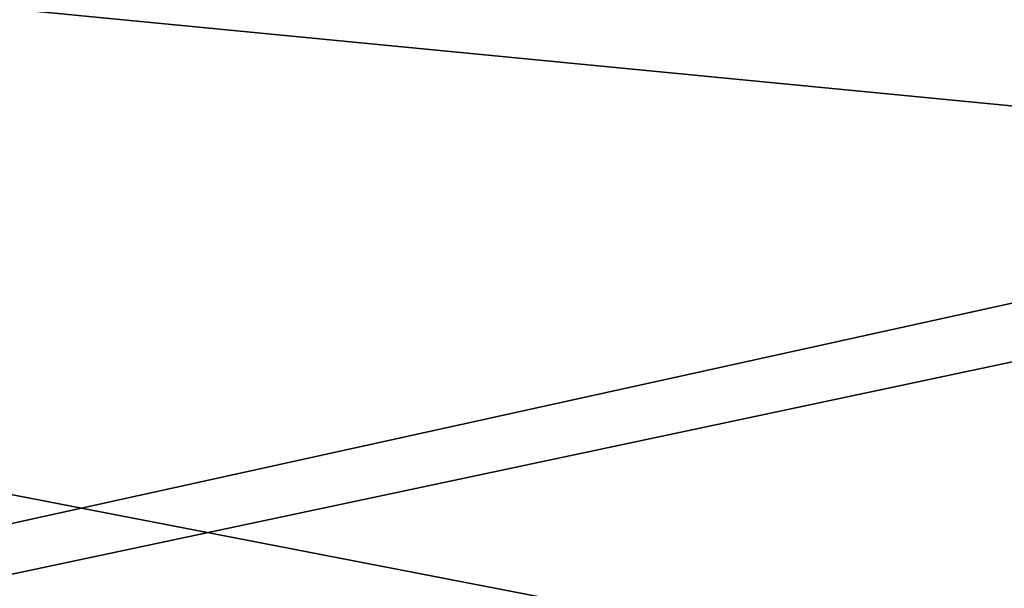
# Model space of a CAD drawing. Header units: millimetres. Extents: x -172 to 190, y 0 to 745.
# Tile 34 of 58: x 27 to 54, y 698 to 714. Entities that reach past the tile are written whole.
import ezdxf

# ---------------------------------------------------------------- set-up
doc = ezdxf.new("R2010")
doc.units = ezdxf.units.MM
doc.header["$LTSCALE"] = 33.374815
for name, color, linetype in [('172', 7, 'CONTINUOUS'), ('176', 7, 'CONTINUOUS'), ('189', 7, 'CONTINUOUS'), ('193', 7, 'CONTINUOUS')]:
    doc.layers.add(name, color=color, linetype=linetype)

msp = doc.modelspace()

# ---------------------------------------------------------------- linework, layer by layer
at = {"layer": '172', "color": 8, "linetype": 'Continuous'}
for points in [[(-162.811, 727.5, 165.556), (162.811, 727.5, 165.556), (-167.092, 657.505, 169.837), (-162.811, 727.5, 165.556)], [(162.811, 727.5, 165.556), (167.092, 657.505, 169.837), (-167.092, 657.505, 169.837), (162.811, 727.5, 165.556)]]:
    msp.add_3dface(points, dxfattribs=at)
at = {"layer": '176', "color": 8, "linetype": 'Continuous'}
for points in [[(167.092, 657.505, -169.837), (-111, 727.5, -165.556), (-111.112, 705.986, -166.871), (167.092, 657.505, -169.837)], [(111.223, 684.5, -168.186), (111.112, 705.986, -166.871), (-111, 727.5, -165.556), (111.223, 684.5, -168.186)], [(111, 727.5, -165.556), (-111, 727.5, -165.556), (111.112, 705.986, -166.871), (111, 727.5, -165.556)], [(-111, 727.5, -165.556), (167.092, 657.505, -169.837), (111.223, 684.5, -168.186), (-111, 727.5, -165.556)], [(-111.223, 684.5, -168.186), (167.092, 657.505, -169.837), (-111.112, 705.986, -166.871), (-111.223, 684.5, -168.186)]]:
    msp.add_3dface(points, dxfattribs=at)
at = {"layer": '189', "color": 8, "linetype": 'Continuous'}
for points in [[(165.138, 657.771, -172.125), (-165.138, 657.771, -172.125), (160.749, 729.523, -167.736), (165.138, 657.771, -172.125)], [(-165.138, 657.771, -172.125), (-160.749, 729.523, -167.736), (160.749, 729.523, -167.736), (-165.138, 657.771, -172.125)]]:
    msp.add_3dface(points, dxfattribs=at)
at = {"layer": '193', "color": 8, "linetype": 'Continuous'}
for points in [[(-165.138, 657.771, 172.125), (165.138, 657.771, 172.125), (-160.749, 729.523, 167.736), (-165.138, 657.771, 172.125)], [(165.138, 657.771, 172.125), (160.749, 729.523, 167.736), (-160.749, 729.523, 167.736), (165.138, 657.771, 172.125)]]:
    msp.add_3dface(points, dxfattribs=at)

doc.saveas('drawing.dxf')
